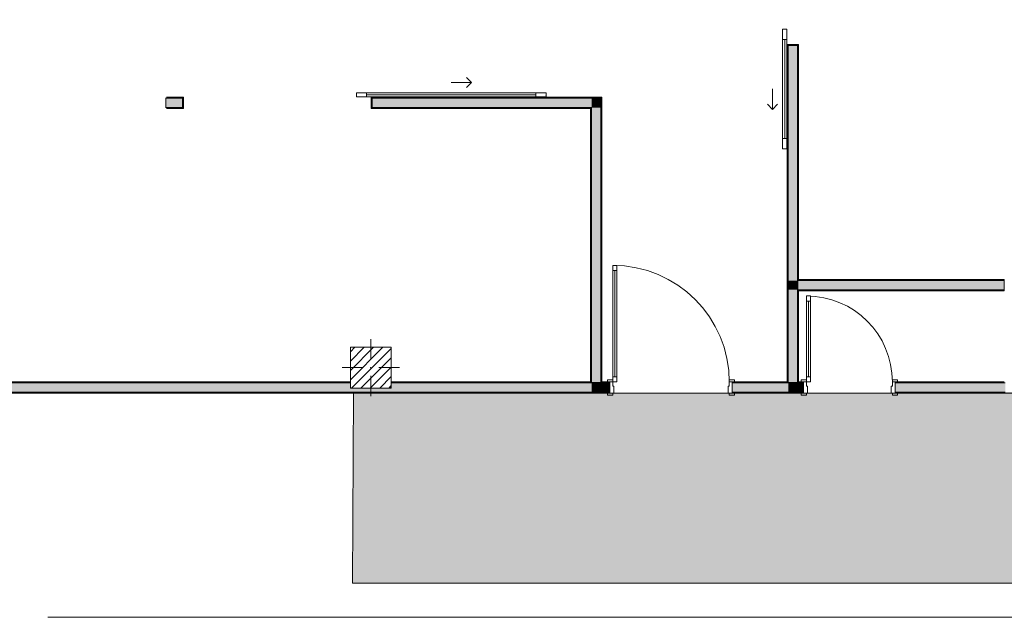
# Model space of a CAD drawing. Header units: millimetres. Extents: x -40968 to 13979, y -19284 to 4746.
# Tile 3 of 173: x -31413 to -21753, y -19284 to -13419. Entities that reach past the tile are written whole.
import ezdxf

# ---------------------------------------------------------------- set-up
doc = ezdxf.new("R2010")
doc.units = ezdxf.units.MM
doc.header["$MEASUREMENT"] = 0
doc.linetypes.add('Wipeout_Contour', pattern=[1000, 0, -1000])
for name, color, linetype in [('10_ESTR_Pilars', 7, 'Continuous'), ('12_FAÇ_Façana', 7, 'Continuous'), ('14_PAV_Paviment existent', 7, 'Continuous'), ('Puertas Archicad', 7, 'Continuous')]:
    doc.layers.add(name, color=color, linetype=linetype)
for name, color, linetype, lineweight in [('10_ESTR_Pilars_Pluma_Nº__20', 1, 'Continuous', 5), ('10_ESTR_Pilars_Pluma_Nº__28', 7, 'Continuous', 20), ('10_ESTR_Pilars_Pluma_Nº__42', 8, 'Continuous', 25), ('12_FAÇ_Façana_Pluma_Nº__1', 7, 'Continuous', 5), ('12_FAÇ_Façana_Pluma_Nº__7', 7, 'Continuous', 5), ('14_PAV_Paviment existent_Pluma_Nº__89', 7, 'Continuous', 5), ('Puertas Archicad_Pluma_Nº__1', 7, 'Continuous', 5), ('Puertas Archicad_Pluma_Nº__7', 7, 'Continuous', 5)]:
    doc.layers.add(name, color=color, linetype=linetype, lineweight=lineweight)
for name, color, linetype, lineweight, true_color in [('12_FAÇ_Façana_Pluma_Nº__102', 7, 'Continuous', 5, 0xcccccc), ('12_FAÇ_Façana_Pluma_Nº__176', 7, 'Continuous', 15, 0x93a0c6), ('14_PAV_Paviment existent_Pluma_Nº__102', 7, 'Continuous', 5, 0xcccccc), ('Puertas Archicad_Pluma_Nº__3', 7, 'Continuous', 5, 0xa4a4a4)]:
    doc.layers.add(name, color=color, linetype=linetype, lineweight=lineweight, true_color=true_color)
pattern_1 = [(0, (0, 0), (0, 779.42), [48.75, -401.25]), (0, (225, 389.7), (0, 779.42), [48.75, -401.25]), (60, (0, 0), (-675, 389.7), [48.75, -401.25]), (60, (450, 0), (-675, 389.7), [48.75, -401.25]), (120, (48.75, 0), (675, 389.7), [48.75, -401.25]), (120, (498.75, 0), (675, 389.7), [48.75, -401.25]), (0, (0, 75), (0, 150), [0, -150, 0, -225]), (45, (75, 75), (-106.066, 106.066), [0, -112.5, 0, -187.5])]

# ---------------------------------------------------------------- blocks, each defined once
blk = doc.blocks.new('Forjado_2_1', base_point=(7463.4, -18947.9))
at = {"layer": '14_PAV_Paviment existent_Pluma_Nº__102', "linetype": 'Continuous', "lineweight": 0, "true_color": 0x333333}
blk.add_hatch(color=250, dxfattribs=at).paths.add_polyline_path([(7463.4, -18947.9), (7463.4, -17084), (-28136.2, -17084), (-28146.1, -18947.9)])
at = {"layer": '14_PAV_Paviment existent_Pluma_Nº__89', "color": 7, "linetype": 'Continuous', "lineweight": 5, "flags": 128}
blk.add_lwpolyline([(7463.4, -18947.9), (-28146.1, -18947.9), (-28136.2, -17084), (7463.4, -17084)], close=True, dxfattribs=at)
blk = doc.blocks.new('Puerta 27')
at = {"layer": 'Puertas Archicad_Pluma_Nº__1', "color": 7, "linetype": 'Continuous', "lineweight": 5}
for p, q in [((532, 1094), (532, 1144)), ((532, 1144), (572, 1144)), ((572, 1094), (532, 1094)), ((552, 1094), (552, 50)), ((572, 1144), (572, 1094)), ((-622, 0), (-622, 19)), ((-622, 19), (-572, 19)), ((-572, 0), (-622, 0)), ((-572, 0), (-600, 0)), ((-600, 0), (-600, -110)), ((-572, 19), (-572, 0)), ((-572, -40), (-572, 0)), ((532, 0), (532, 50)), ((532, 50), (572, 50)), ((572, 0), (532, 0)), ((572, 50), (572, 0)), ((572, 19), (622, 19)), ((572, 0), (572, 19)), ((622, 0), (572, 0)), ((600, 0), (572, 0)), ((572, 0), (572, -40)), ((600, -110), (600, 0)), ((622, 19), (622, 0)), ((-560, -40), (-572, -40)), ((-560, -110), (-560, -40)), ((572, -40), (560, -40)), ((560, -40), (560, -110)), ((-622, -129), (-622, -110)), ((-622, -110), (-572, -110)), ((-572, -129), (-622, -129)), ((-600, -110), (-560, -110)), ((-572, -110), (-572, -129)), ((560, -110), (600, -110)), ((572, -110), (622, -110)), ((572, -129), (572, -110)), ((622, -129), (572, -129)), ((622, -110), (622, -129))]:
    blk.add_line(p, q, dxfattribs=at)
at = {"layer": 'Puertas Archicad_Pluma_Nº__1', "color": 7, "linetype": 'Continuous', "lineweight": 5, "flags": 128}
for points in [[(552, 1094), (552, 50), (532, 50), (532, 1094)], [(572, 1094), (572, 50), (552, 50), (552, 1094)]]:
    blk.add_lwpolyline(points, close=True, dxfattribs=at)
at = {"layer": 'Puertas Archicad_Pluma_Nº__3', "color": 253, "linetype": 'Continuous', "lineweight": 5, "true_color": 0xa4a4a4}
blk.add_arc((572, 0), 1144, 90, 180, dxfattribs=at)
at = {"layer": 'Puertas Archicad_Pluma_Nº__7', "color": 7, "linetype": 'Continuous', "lineweight": 5}
for p, q in [((-600, 0), (-622, 0)), ((-600, 0), (-622, 0)), ((-600, 0), (-600, -10)), ((-600, 0), (-600, -10)), ((600, 0), (600, -10)), ((600, 0), (600, -10)), ((600, 0), (622, 0)), ((600, 0), (622, 0)), ((-600, -10), (-600, -100)), ((-600, -10), (-600, -100)), ((600, -10), (600, -100)), ((600, -10), (600, -100)), ((-600, -110), (-622, -110)), ((-600, -110), (-622, -110)), ((-600, -100), (-600, -110)), ((-600, -100), (-600, -110)), ((600, -100), (600, -110)), ((600, -100), (600, -110)), ((600, -110), (622, -110)), ((600, -110), (622, -110))]:
    blk.add_line(p, q, dxfattribs=at)
blk = doc.blocks.new('Puerta 27_2')
at = {"layer": 'Puertas Archicad_Pluma_Nº__1', "color": 7, "linetype": 'Continuous', "lineweight": 5}
for p, q in [((382, 794), (382, 844)), ((382, 844), (422, 844)), ((422, 794), (382, 794)), ((402, 794), (402, 50)), ((422, 844), (422, 794)), ((-472, 0), (-472, 19)), ((-472, 19), (-422, 19)), ((-422, 0), (-472, 0)), ((-422, 0), (-450, 0)), ((-450, 0), (-450, -110)), ((-422, 19), (-422, 0)), ((-422, -40), (-422, 0)), ((382, 0), (382, 50)), ((382, 50), (422, 50)), ((422, 0), (382, 0)), ((422, 50), (422, 0)), ((422, 19), (472, 19)), ((422, 0), (422, 19)), ((472, 0), (422, 0)), ((450, 0), (422, 0)), ((422, 0), (422, -40)), ((450, -110), (450, 0)), ((472, 19), (472, 0)), ((-410, -40), (-422, -40)), ((-410, -110), (-410, -40)), ((422, -40), (410, -40)), ((410, -40), (410, -110)), ((-472, -129), (-472, -110)), ((-472, -110), (-422, -110)), ((-422, -129), (-472, -129)), ((-450, -110), (-410, -110)), ((-422, -110), (-422, -129)), ((410, -110), (450, -110)), ((422, -110), (472, -110)), ((422, -129), (422, -110)), ((472, -129), (422, -129)), ((472, -110), (472, -129))]:
    blk.add_line(p, q, dxfattribs=at)
at = {"layer": 'Puertas Archicad_Pluma_Nº__1', "color": 7, "linetype": 'Continuous', "lineweight": 5, "flags": 128}
for points in [[(402, 794), (402, 50), (382, 50), (382, 794)], [(422, 794), (422, 50), (402, 50), (402, 794)]]:
    blk.add_lwpolyline(points, close=True, dxfattribs=at)
at = {"layer": 'Puertas Archicad_Pluma_Nº__3', "color": 253, "linetype": 'Continuous', "lineweight": 5, "true_color": 0xa4a4a4}
blk.add_arc((422, 0), 844, 90, 180, dxfattribs=at)
at = {"layer": 'Puertas Archicad_Pluma_Nº__7', "color": 7, "linetype": 'Continuous', "lineweight": 5}
for p, q in [((-450, 0), (-472, 0)), ((-450, 0), (-472, 0)), ((-450, 0), (-450, -10)), ((-450, 0), (-450, -10)), ((450, 0), (450, -10)), ((450, 0), (450, -10)), ((450, 0), (472, 0)), ((450, 0), (472, 0)), ((-450, -10), (-450, -100)), ((-450, -10), (-450, -100)), ((450, -10), (450, -100)), ((450, -10), (450, -100)), ((-450, -110), (-472, -110)), ((-450, -110), (-472, -110)), ((-450, -100), (-450, -110)), ((-450, -100), (-450, -110)), ((450, -100), (450, -110)), ((450, -100), (450, -110)), ((450, -110), (472, -110)), ((450, -110), (472, -110))]:
    blk.add_line(p, q, dxfattribs=at)
blk = doc.blocks.new('Muro_38_1', base_point=(-33871.9, -17084))
at = {"layer": '12_FAÇ_Façana_Pluma_Nº__102', "linetype": 'Continuous', "lineweight": 0, "true_color": 0xe5e5e5}
for points in [[(-33871.9, -16984), (-33871.9, -17074), (-25802.7, -17074), (-25802.7, -16984), (-27767.9, -16984), (-27767.9, -17034), (-28167.9, -17034), (-28167.9, -16984)], [(-25712.7, -16984), (-25802.7, -16984), (-25802.7, -17074), (-25712.7, -17074)], [(-25712.7, -16984), (-25712.7, -17074), (-25622.7, -17074), (-25622.7, -16984)], [(-23872.7, -16984), (-24422.7, -16984), (-24422.7, -17074), (-23872.7, -17074)], [(-23782.7, -16984), (-23872.7, -16984), (-23872.7, -17074), (-23782.7, -17074)], [(-23782.7, -16984), (-23782.7, -17074), (-23722.7, -17074), (-23722.7, -16984)], [(-21742.9, -16984), (-22822.7, -16984), (-22822.7, -17074), (-21742.9, -17074)]]:
    blk.add_hatch(color=254, dxfattribs=at).paths.add_polyline_path(points)
at = {"layer": '12_FAÇ_Façana_Pluma_Nº__176', "linetype": 'Continuous', "lineweight": 0, "true_color": 0x495063}
for points in [[(-33871.9, -16974), (-33871.9, -16984), (-28167.9, -16984), (-28167.9, -16974)], [(-27767.9, -16974), (-27767.9, -16984), (-25812.7, -16984), (-25812.7, -16974)], [(-25802.7, -16974), (-25812.7, -16974), (-25812.7, -16984), (-25802.7, -16984)], [(-25702.7, -16974), (-25712.7, -16974), (-25712.7, -16984), (-25702.7, -16984)], [(-25702.7, -16974), (-25702.7, -16984), (-25622.7, -16984), (-25622.7, -16974)], [(-24422.7, -16984), (-23882.7, -16984), (-23882.7, -16974), (-24422.7, -16974)], [(-23872.7, -16974), (-23882.7, -16974), (-23882.7, -16984), (-23872.7, -16984)], [(-23772.7, -16974), (-23782.7, -16974), (-23782.7, -16984), (-23772.7, -16984)], [(-23772.7, -16974), (-23772.7, -16984), (-23722.7, -16984), (-23722.7, -16974)], [(-22822.7, -16984), (-21752.9, -16984), (-21752.9, -16974), (-22822.7, -16974)], [(-25622.7, -17074), (-33871.9, -17074), (-33871.9, -17084), (-25622.7, -17084)], [(-24422.7, -17084), (-23722.7, -17084), (-23722.7, -17074), (-24422.7, -17074)], [(-22822.7, -17074), (-22822.7, -17084), (-19228.6, -17084), (-19228.6, -17074)]]:
    blk.add_hatch(color=251, dxfattribs=at).paths.add_polyline_path(points)
at = {"layer": '12_FAÇ_Façana_Pluma_Nº__7', "color": 7, "linetype": 'Continuous', "lineweight": 5}
for p, q in [((-28167.9, -16984), (-33871.9, -16984)), ((-25802.7, -16984), (-27767.9, -16984)), ((-25802.7, -16974), (-25802.7, -16984)), ((-25712.7, -16984), (-25712.7, -16974)), ((-25622.7, -16984), (-25712.7, -16984)), ((-25622.7, -16974), (-25644.7, -16974)), ((-25622.7, -16974), (-25622.7, -16984)), ((-25622.7, -16984), (-25622.7, -17074)), ((-24422.7, -16974), (-24400.7, -16974)), ((-24422.7, -16974), (-24422.7, -16984)), ((-23872.7, -16984), (-24422.7, -16984)), ((-24422.7, -16984), (-24422.7, -17074)), ((-23872.7, -16974), (-23872.7, -16984)), ((-23782.7, -16984), (-23782.7, -16974)), ((-23722.7, -16984), (-23782.7, -16984)), ((-23722.7, -16974), (-23744.7, -16974)), ((-23722.7, -16974), (-23722.7, -16984)), ((-23722.7, -16984), (-23722.7, -17074)), ((-22822.7, -16974), (-22800.7, -16974)), ((-22822.7, -16974), (-22822.7, -16984)), ((-21742.9, -16984), (-22822.7, -16984)), ((-22822.7, -16984), (-22822.7, -17074)), ((-33871.9, -17074), (-25802.7, -17074)), ((-25802.7, -17074), (-25712.7, -17074)), ((-25712.7, -17074), (-25622.7, -17074)), ((-25622.7, -17084), (-25644.7, -17084)), ((-25622.7, -17074), (-25622.7, -17084)), ((-24422.7, -17074), (-23872.7, -17074)), ((-24422.7, -17074), (-24422.7, -17084)), ((-24422.7, -17084), (-24400.7, -17084)), ((-23872.7, -17074), (-23782.7, -17074)), ((-23782.7, -17074), (-23722.7, -17074)), ((-23722.7, -17084), (-23744.7, -17084)), ((-23722.7, -17074), (-23722.7, -17084)), ((-22822.7, -17074), (-21742.9, -17074)), ((-22822.7, -17074), (-22822.7, -17084)), ((-22822.7, -17084), (-22800.7, -17084))]:
    blk.add_line(p, q, dxfattribs=at)
at = {"layer": '12_FAÇ_Façana_Pluma_Nº__7', "color": 7, "linetype": 'Continuous', "lineweight": 5, "flags": 128}
for points in [[(-28167.9, -16974), (-33871.9, -16974)], [(-25812.7, -16974), (-27767.9, -16974)], [(-25622.7, -16974), (-25702.7, -16974)], [(-23882.7, -16974), (-24422.7, -16974)], [(-23722.7, -16974), (-23772.7, -16974)], [(-21752.9, -16974), (-22822.7, -16974)], [(-33871.9, -17084), (-25622.7, -17084)], [(-24422.7, -17084), (-23722.7, -17084)], [(-22822.7, -17084), (-19228.6, -17084)]]:
    blk.add_lwpolyline(points, dxfattribs=at)
at = {"layer": 'Puertas Archicad', "color": 253, "linetype": 'Continuous', "lineweight": 5, "true_color": 0xa4a4a6, "xscale": -1, "zscale": 1000}
for name, p in [('Puerta 27', (-25022.7, -16974)), ('Puerta 27_2', (-23272.7, -16974))]:
    blk.add_blockref(name, p, dxfattribs=at)
blk = doc.blocks.new('Puerta Corredera Exterior 27')
at = {"layer": 'Puertas Archicad', "linetype": 'Continuous', "lineweight": 0, "true_color": 0xffffff}
h = blk.add_hatch(dxfattribs=at)
h.set_pattern_fill('Hormigón_en_Masa_0001', style=0, pattern_type=2)
h.set_pattern_definition(pattern_1)
h.paths.add_polyline_path([(428.1, 45), (428.1, 5), (528.1, 5), (528.1, 45)])
h = blk.add_hatch(dxfattribs=at)
h.set_pattern_fill('Hormigón_en_Masa_0001', style=0, pattern_type=2)
h.set_pattern_definition(pattern_1)
h.paths.add_polyline_path([(1602.1, 5), (1602.1, 45), (1502.1, 45), (1502.1, 5)])
at = {"layer": 'Puertas Archicad_Pluma_Nº__1', "color": 7, "linetype": 'Continuous', "lineweight": 5}
for p, q in [((428.1, 45), (528.1, 45)), ((428.1, 5), (428.1, 45)), ((528.1, 5), (428.1, 5)), ((528.1, 45), (528.1, 5)), ((528.1, 25), (1502.1, 25)), ((1502.1, 5), (1502.1, 45)), ((1502.1, 45), (1602.1, 45)), ((1602.1, 5), (1502.1, 5)), ((1602.1, 45), (1602.1, 5))]:
    blk.add_line(p, q, dxfattribs=at)
at = {"layer": 'Puertas Archicad_Pluma_Nº__1', "color": 7, "linetype": 'Continuous', "lineweight": 5, "flags": 128}
for points in [[(528.1, 45), (1502.1, 45), (1502.1, 25), (528.1, 25)], [(528.1, 25), (1502.1, 25), (1502.1, 5), (528.1, 5)]]:
    blk.add_lwpolyline(points, close=True, dxfattribs=at)
at = {"layer": 'Puertas Archicad_Pluma_Nº__3', "color": 253, "linetype": 'Continuous', "lineweight": 5, "true_color": 0xa4a4a4}
for p, q in [((1215.1, 145), (1165.1, 195)), ((1015.1, 145), (1215.1, 145)), ((1215.1, 145), (1165.1, 95))]:
    blk.add_line(p, q, dxfattribs=at)
at = {"layer": 'Puertas Archicad_Pluma_Nº__7', "color": 7, "linetype": 'Continuous', "lineweight": 5}
for p, q in [((-577, 0), (-577, -110)), ((577, 0), (577, -110)), ((-587, -110), (-577, -110)), ((587, -110), (577, -110))]:
    blk.add_line(p, q, dxfattribs=at)
blk = doc.blocks.new('Muro_39_1', base_point=(-23772.7, -17084))
at = {"layer": '12_FAÇ_Façana_Pluma_Nº__102', "linetype": 'Continuous', "lineweight": 0, "true_color": 0xe5e5e5}
for points in [[(-23872.7, -12269), (-23782.7, -12269), (-23782.7, -12169), (-23872.7, -12169)], [(-23872.7, -12319), (-23782.7, -12319), (-23782.7, -12269), (-23872.7, -12269)], [(-23872.7, -12339), (-23782.7, -12339), (-23782.7, -12319), (-23872.7, -12319)], [(-23872.7, -12497), (-23782.7, -12497), (-23782.7, -12339), (-23872.7, -12339)], [(-23872.7, -15979), (-23782.7, -15979), (-23782.7, -13671), (-23872.7, -13671)], [(-23872.7, -15979), (-23872.7, -16069), (-23782.7, -16069), (-23782.7, -15979)], [(-23872.7, -16069), (-23872.7, -16974), (-23782.7, -16974), (-23782.7, -16069)], [(-23782.7, -16974), (-23872.7, -16974), (-23872.7, -16984), (-23782.7, -16984)]]:
    blk.add_hatch(color=254, dxfattribs=at).paths.add_polyline_path(points)
at = {"layer": '12_FAÇ_Façana_Pluma_Nº__176', "linetype": 'Continuous', "lineweight": 0, "true_color": 0x495063}
for points in [[(-23882.7, -12339), (-23882.7, -12497), (-23872.7, -12497), (-23872.7, -12339)], [(-23782.7, -12339), (-23782.7, -12497), (-23772.7, -12497), (-23772.7, -12339)], [(-23772.7, -12507), (-23772.7, -12497), (-23782.7, -12497), (-23882.7, -12497), (-23882.7, -12507)], [(-23772.7, -13671), (-23772.7, -13661), (-23882.7, -13661), (-23882.7, -13671), (-23782.7, -13671)], [(-23882.7, -16974), (-23872.7, -16974), (-23872.7, -13671), (-23882.7, -13671)], [(-23782.7, -15969), (-23772.7, -15969), (-23772.7, -13671), (-23782.7, -13671)], [(-23782.7, -15969), (-23782.7, -15979), (-23772.7, -15979), (-23772.7, -15969)], [(-23782.7, -16069), (-23782.7, -16079), (-23772.7, -16079), (-23772.7, -16069)], [(-23782.7, -16079), (-23782.7, -16974), (-23772.7, -16974), (-23772.7, -16079)]]:
    blk.add_hatch(color=251, dxfattribs=at).paths.add_polyline_path(points)
at = {"layer": '12_FAÇ_Façana_Pluma_Nº__7', "color": 7, "linetype": 'Continuous', "lineweight": 5}
for p, q in [((-23872.7, -12169), (-23872.7, -12269)), ((-23782.7, -12269), (-23782.7, -12169)), ((-23872.7, -12269), (-23872.7, -12319)), ((-23872.7, -12319), (-23872.7, -12339)), ((-23872.7, -12339), (-23872.7, -12497)), ((-23782.7, -12319), (-23782.7, -12269)), ((-23782.7, -12339), (-23782.7, -12319)), ((-23782.7, -12497), (-23782.7, -12339)), ((-23882.7, -12497), (-23882.7, -12507)), ((-23782.7, -12497), (-23882.7, -12497)), ((-23882.7, -12507), (-23772.7, -12507)), ((-23772.7, -12497), (-23772.7, -12507)), ((-23882.7, -13661), (-23772.7, -13661)), ((-23882.7, -13671), (-23882.7, -13661)), ((-23782.7, -13671), (-23882.7, -13671)), ((-23872.7, -13671), (-23872.7, -15979)), ((-23782.7, -15979), (-23782.7, -13671)), ((-23772.7, -13671), (-23772.7, -13661)), ((-23872.7, -15979), (-23872.7, -16069)), ((-23772.7, -15979), (-23782.7, -15979)), ((-23872.7, -16069), (-23872.7, -16974)), ((-23782.7, -16069), (-23772.7, -16069)), ((-23782.7, -16974), (-23782.7, -16069)), ((-23872.7, -16974), (-23872.7, -16984)), ((-23782.7, -16984), (-23782.7, -16974))]:
    blk.add_line(p, q, dxfattribs=at)
at = {"layer": '12_FAÇ_Façana_Pluma_Nº__7', "color": 7, "linetype": 'Continuous', "lineweight": 5, "flags": 128}
for points in [[(-23882.7, -12339), (-23882.7, -12497)], [(-23772.7, -12497), (-23772.7, -12339)], [(-23882.7, -13671), (-23882.7, -16974)], [(-23772.7, -15969), (-23772.7, -13671)], [(-23772.7, -16974), (-23772.7, -16079)]]:
    blk.add_lwpolyline(points, dxfattribs=at)
at = {"layer": 'Puertas Archicad', "color": 253, "linetype": 'Continuous', "lineweight": 5, "true_color": 0xa4a4a6, "xscale": -1, "zscale": 1000, "rotation": 90}
blk.add_blockref('Puerta Corredera Exterior 27', (-23882.7, -13084), dxfattribs=at)
blk = doc.blocks.new('Muro_43_1', base_point=(-25702.7, -17084))
at = {"layer": '12_FAÇ_Façana_Pluma_Nº__102', "linetype": 'Continuous', "lineweight": 0, "true_color": 0xe5e5e5}
for points in [[(-25802.7, -14280.9), (-25712.7, -14190.9), (-25802.7, -14190.9)], [(-25802.7, -14280.9), (-25712.7, -14280.9), (-25712.7, -14190.9)], [(-25802.7, -14280.9), (-25802.7, -16974), (-25712.7, -16974), (-25712.7, -14280.9)], [(-25712.7, -16974), (-25802.7, -16974), (-25802.7, -16984), (-25712.7, -16984)]]:
    blk.add_hatch(color=254, dxfattribs=at).paths.add_polyline_path(points)
at = {"layer": '12_FAÇ_Façana_Pluma_Nº__176', "linetype": 'Continuous', "lineweight": 0, "true_color": 0x495063}
for points in [[(-25712.7, -14190.9), (-25702.7, -14180.9), (-25712.7, -14180.9)], [(-25712.7, -14190.9), (-25702.7, -14190.9), (-25702.7, -14180.9)], [(-25712.7, -14190.9), (-25712.7, -16974), (-25702.7, -16974), (-25702.7, -14190.9)], [(-25812.7, -14290.9), (-25802.7, -14280.9), (-25812.7, -14280.9)], [(-25812.7, -14290.9), (-25802.7, -14290.9), (-25802.7, -14280.9)], [(-25812.7, -14290.9), (-25812.7, -16974), (-25802.7, -16974), (-25802.7, -14290.9)]]:
    blk.add_hatch(color=251, dxfattribs=at).paths.add_polyline_path(points)
at = {"layer": '12_FAÇ_Façana_Pluma_Nº__7', "color": 7, "linetype": 'Continuous', "lineweight": 5}
for p, q in [((-25712.7, -14190.9), (-25802.7, -14190.9)), ((-25712.7, -14280.9), (-25712.7, -14190.9)), ((-25802.7, -14280.9), (-25812.7, -14280.9)), ((-25802.7, -14280.9), (-25802.7, -16974)), ((-25712.7, -16974), (-25712.7, -14280.9)), ((-25802.7, -16974), (-25802.7, -16984)), ((-25712.7, -16984), (-25712.7, -16974))]:
    blk.add_line(p, q, dxfattribs=at)
at = {"layer": '12_FAÇ_Façana_Pluma_Nº__7', "color": 7, "linetype": 'Continuous', "lineweight": 5, "flags": 128}
for points in [[(-25702.7, -14180.9), (-25712.7, -14180.9)], [(-25702.7, -16974), (-25702.7, -14180.9)], [(-25812.7, -14290.9), (-25812.7, -16974)]]:
    blk.add_lwpolyline(points, dxfattribs=at)
blk = doc.blocks.new('Muro_47_1', base_point=(-21752.9, -15969))
at = {"layer": '12_FAÇ_Façana_Pluma_Nº__102', "linetype": 'Continuous', "lineweight": 0, "true_color": 0xe5e5e5}
for points in [[(-23782.7, -15979), (-23782.7, -16069), (-23772.7, -16069), (-23772.7, -15979)], [(-21752.9, -15979), (-23772.7, -15979), (-23772.7, -16069), (-21752.9, -16069)]]:
    blk.add_hatch(color=254, dxfattribs=at).paths.add_polyline_path(points)
at = {"layer": '12_FAÇ_Façana_Pluma_Nº__176', "linetype": 'Continuous', "lineweight": 0, "true_color": 0x495063}
for points in [[(-21752.9, -15969), (-23772.7, -15969), (-23772.7, -15979), (-21752.9, -15979)], [(-23772.7, -16079), (-21752.9, -16079), (-21752.9, -16069), (-23772.7, -16069)]]:
    blk.add_hatch(color=251, dxfattribs=at).paths.add_polyline_path(points)
at = {"layer": '12_FAÇ_Façana_Pluma_Nº__7', "color": 7, "linetype": 'Continuous', "lineweight": 5}
for p, q in [((-23772.7, -15979), (-23782.7, -15979)), ((-21752.9, -15979), (-23772.7, -15979)), ((-23782.7, -16069), (-23772.7, -16069)), ((-23772.7, -16069), (-21752.9, -16069))]:
    blk.add_line(p, q, dxfattribs=at)
at = {"layer": '12_FAÇ_Façana_Pluma_Nº__7', "color": 7, "linetype": 'Continuous', "lineweight": 5, "flags": 128}
for points in [[(-21752.9, -15969), (-23772.7, -15969)], [(-21752.9, -15969), (-21752.9, -15979)], [(-21752.9, -15979), (-21752.9, -16069)], [(-23772.7, -16079), (-21752.9, -16079)], [(-21752.9, -16069), (-21752.9, -16079)]]:
    blk.add_lwpolyline(points, dxfattribs=at)
blk = doc.blocks.new('Puerta Corredera Exterior 27_3')
at = {"layer": 'Puertas Archicad', "linetype": 'Continuous', "lineweight": 0, "true_color": 0xffffff}
h = blk.add_hatch(dxfattribs=at)
h.set_pattern_fill('Hormigón_en_Masa_0001', style=0, pattern_type=2)
h.set_pattern_definition(pattern_1)
h.paths.add_polyline_path([(774.6, 45), (774.6, 5), (874.6, 5), (874.6, 45)])
h = blk.add_hatch(dxfattribs=at)
h.set_pattern_fill('Hormigón_en_Masa_0001', style=0, pattern_type=2)
h.set_pattern_definition(pattern_1)
h.paths.add_polyline_path([(2636, 5), (2636, 45), (2536, 45), (2536, 5)])
at = {"layer": 'Puertas Archicad_Pluma_Nº__1', "color": 7, "linetype": 'Continuous', "lineweight": 5}
for p, q in [((774.6, 45), (874.6, 45)), ((774.6, 5), (774.6, 45)), ((874.6, 5), (774.6, 5)), ((874.6, 45), (874.6, 5)), ((874.6, 25), (2536, 25)), ((2536, 5), (2536, 45)), ((2536, 45), (2636, 45)), ((2636, 5), (2536, 5)), ((2636, 45), (2636, 5))]:
    blk.add_line(p, q, dxfattribs=at)
at = {"layer": 'Puertas Archicad_Pluma_Nº__1', "color": 7, "linetype": 'Continuous', "lineweight": 5, "flags": 128}
for points in [[(874.6, 45), (2536, 45), (2536, 25), (874.6, 25)], [(874.6, 25), (2536, 25), (2536, 5), (874.6, 5)]]:
    blk.add_lwpolyline(points, close=True, dxfattribs=at)
at = {"layer": 'Puertas Archicad_Pluma_Nº__3', "color": 253, "linetype": 'Continuous', "lineweight": 5, "true_color": 0xa4a4a4}
for p, q in [((1905.3, 145), (1855.3, 195)), ((1705.3, 145), (1905.3, 145)), ((1905.3, 145), (1855.3, 95))]:
    blk.add_line(p, q, dxfattribs=at)
at = {"layer": 'Puertas Archicad_Pluma_Nº__7', "color": 7, "linetype": 'Continuous', "lineweight": 5}
for p, q in [((-920.7, 0), (-920.7, -110)), ((920.7, 0), (920.7, -110)), ((-930.7, -110), (-920.7, -110)), ((930.7, -110), (920.7, -110))]:
    blk.add_line(p, q, dxfattribs=at)
blk = doc.blocks.new('Muro_62_1', base_point=(-25702.7, -14180.9))
at = {"layer": '12_FAÇ_Façana_Pluma_Nº__102', "linetype": 'Continuous', "lineweight": 0, "true_color": 0xe5e5e5}
for points in [[(-29982.7, -14190.9), (-29982.7, -14280.9), (-29972.7, -14280.9), (-29972.7, -14190.9)], [(-29972.7, -14280.9), (-29814.8, -14280.9), (-29814.8, -14190.9), (-29972.7, -14190.9)], [(-27953.4, -14280.9), (-25802.7, -14280.9), (-25802.7, -14190.9), (-27953.4, -14190.9)]]:
    blk.add_hatch(color=254, dxfattribs=at).paths.add_polyline_path(points)
at = {"layer": '12_FAÇ_Façana_Pluma_Nº__176', "linetype": 'Continuous', "lineweight": 0, "true_color": 0x495063}
for points in [[(-29972.7, -14190.9), (-29814.8, -14190.9), (-29814.8, -14180.9), (-29972.7, -14180.9)], [(-29814.8, -14290.9), (-29804.8, -14290.9), (-29804.8, -14180.9), (-29814.8, -14180.9), (-29814.8, -14280.9)], [(-27963.4, -14290.9), (-27953.4, -14290.9), (-27953.4, -14280.9), (-27953.4, -14180.9), (-27963.4, -14180.9)], [(-25712.7, -14180.9), (-27953.4, -14180.9), (-27953.4, -14190.9), (-25712.7, -14190.9)], [(-29814.8, -14280.9), (-29972.7, -14280.9), (-29972.7, -14290.9), (-29814.8, -14290.9)], [(-25812.7, -14280.9), (-27953.4, -14280.9), (-27953.4, -14290.9), (-25812.7, -14290.9)]]:
    blk.add_hatch(color=251, dxfattribs=at).paths.add_polyline_path(points)
at = {"layer": '12_FAÇ_Façana_Pluma_Nº__7', "color": 7, "linetype": 'Continuous', "lineweight": 5}
for p, q in [((-29972.7, -14190.9), (-29982.7, -14190.9)), ((-29814.8, -14190.9), (-29972.7, -14190.9)), ((-29814.8, -14180.9), (-29804.8, -14180.9)), ((-29814.8, -14280.9), (-29814.8, -14180.9)), ((-29804.8, -14180.9), (-29804.8, -14290.9)), ((-27963.4, -14180.9), (-27963.4, -14290.9)), ((-27953.4, -14180.9), (-27963.4, -14180.9)), ((-27953.4, -14280.9), (-27953.4, -14180.9)), ((-25802.7, -14190.9), (-27953.4, -14190.9)), ((-25712.7, -14190.9), (-25802.7, -14190.9)), ((-29982.7, -14280.9), (-29972.7, -14280.9)), ((-29972.7, -14280.9), (-29814.8, -14280.9)), ((-29814.8, -14290.9), (-29804.8, -14290.9)), ((-27953.4, -14290.9), (-27963.4, -14290.9)), ((-27953.4, -14280.9), (-25812.7, -14280.9)), ((-25802.7, -14280.9), (-25812.7, -14280.9))]:
    blk.add_line(p, q, dxfattribs=at)
at = {"layer": '12_FAÇ_Façana_Pluma_Nº__7', "color": 7, "linetype": 'Continuous', "lineweight": 5, "flags": 128}
for points in [[(-29814.8, -14180.9), (-29972.7, -14180.9)], [(-25712.7, -14180.9), (-27953.4, -14180.9)], [(-29972.7, -14290.9), (-29814.8, -14290.9)], [(-27953.4, -14290.9), (-25812.7, -14290.9)]]:
    blk.add_lwpolyline(points, dxfattribs=at)
at = {"layer": 'Puertas Archicad', "color": 253, "linetype": 'Continuous', "lineweight": 5, "true_color": 0xa4a4a6, "zscale": 1000}
blk.add_blockref('Puerta Corredera Exterior 27_3', (-28884.1, -14180.9), dxfattribs=at)
blk = doc.blocks.new('Pilar_29_1', base_point=(-27967.9, -16834))
at = {"color": 254, "linetype": 'Wipeout_Contour', "lineweight": 0, "ltscale": 130575.694366}
blk.add_wipeout([(-28167.9, -17034), (-27767.9, -17034), (-27767.9, -16634), (-28167.9, -16634)], dxfattribs=at).dxf.layer = '10_ESTR_Pilars'
at = {"layer": '10_ESTR_Pilars_Pluma_Nº__42', "linetype": 'Continuous', "lineweight": 25}
h = blk.add_hatch(dxfattribs=at)
h.set_pattern_fill('00_GCT_trama_45º_e1_400__05', color=8, style=0, pattern_type=2)
h.set_pattern_definition([(45, (0, 0), (-45.96194, 45.96194), [])])
h.paths.add_polyline_path([(-28167.9, -17034), (-27767.9, -17034), (-27767.9, -16634), (-28167.9, -16634)])
at = {"layer": '10_ESTR_Pilars_Pluma_Nº__20', "color": 1, "linetype": 'Continuous', "lineweight": 5}
for p, q in [((-27967.9, -16754), (-27967.9, -16554)), ((-28047.9, -16834), (-28247.9, -16834)), ((-27887.9, -16834), (-27687.9, -16834)), ((-27967.9, -16914), (-27967.9, -17114))]:
    blk.add_line(p, q, dxfattribs=at)
blk.add_point((-27967.9, -16834), dxfattribs=at)
at = {"layer": '10_ESTR_Pilars_Pluma_Nº__28', "color": 7, "linetype": 'Continuous', "lineweight": 20, "flags": 128}
blk.add_lwpolyline([(-28167.9, -17034), (-27767.9, -17034), (-27767.9, -16634), (-28167.9, -16634)], close=True, dxfattribs=at)

msp = doc.modelspace()

# ---------------------------------------------------------------- linework, layer by layer
at = {"layer": '12_FAÇ_Façana_Pluma_Nº__1', "color": 7, "linetype": 'Continuous', "lineweight": 5}
msp.add_line((-31137.7, -19284), (13979, -19284), dxfattribs=at)

# ---------------------------------------------------------------- block references
at = {"layer": '12_FAÇ_Façana', "color": 7, "lineweight": 20}
for name, p in [('Muro_39_1', (-23772.7, -17084)), ('Muro_62_1', (-25702.7, -14180.9)), ('Muro_43_1', (-25702.7, -17084)), ('Muro_38_1', (-33871.9, -17084)), ('Muro_47_1', (-21752.9, -15969))]:
    msp.add_blockref(name, p, dxfattribs=at)
at = {"layer": '14_PAV_Paviment existent', "color": 7, "linetype": 'Continuous', "lineweight": 5}
msp.add_blockref('Forjado_2_1', (7463.4, -18947.9), dxfattribs=at)

# ---------------------------------------------------------------- next in the draw order: block references
at = {"layer": '10_ESTR_Pilars', "color": 7, "lineweight": 20}
msp.add_blockref('Pilar_29_1', (-27967.9, -16834), dxfattribs=at)

doc.saveas('drawing.dxf')
